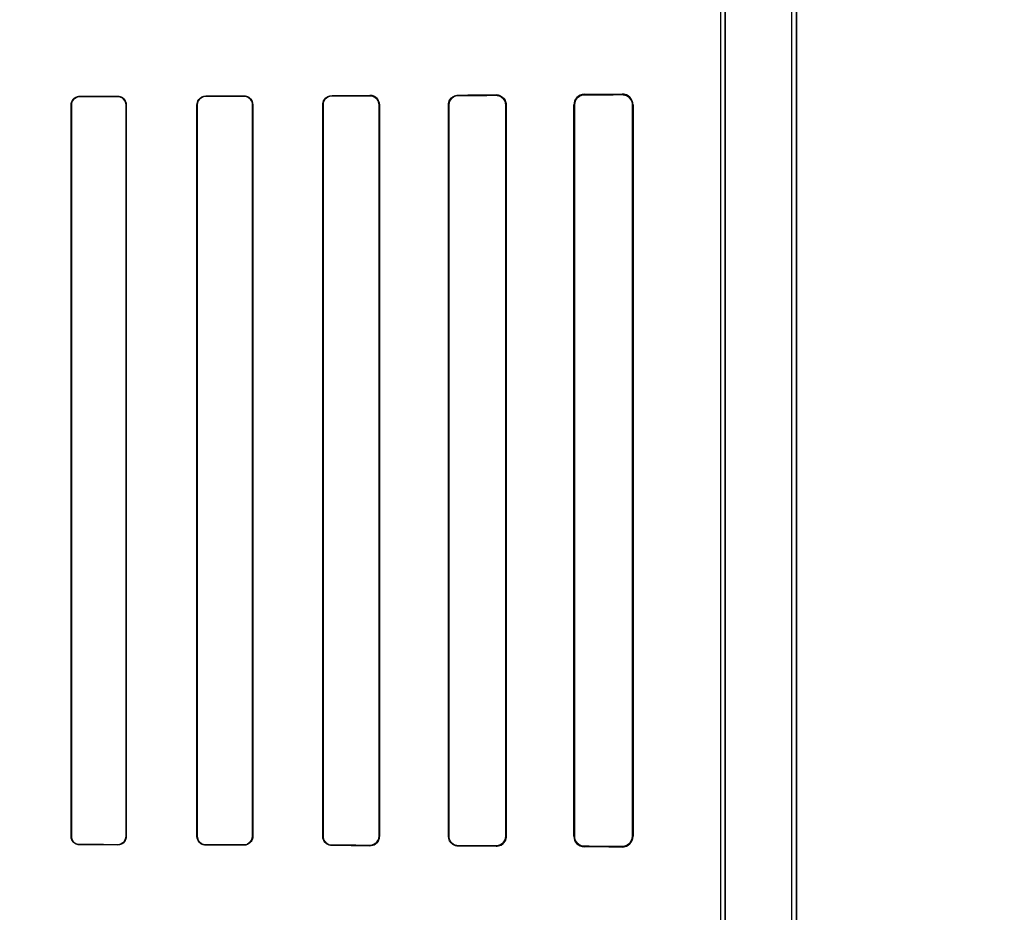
# Model space of a CAD drawing. Header units: millimetres. Extents: x 0 to 297, y 0 to 210.
# Tile 153 of 256: x 56.57 to 56.843, y 157.774 to 158.022. Entities that reach past the tile are written whole.
import ezdxf

# ---------------------------------------------------------------- set-up
doc = ezdxf.new("R2010")
doc.units = ezdxf.units.MM
doc.header["$LTSCALE"] = 16.335
doc.layers.get('0').update_dxf_attribs({"linetype": 'CONTINUOUS'})
for name, color, linetype in [('AXES_REF', 7, 'CONTINUOUS'), ('INTFCLR_1', 7, 'CONTINUOUS'), ('INTFCLR_72935', 7, 'CONTINUOUS')]:
    doc.layers.add(name, color=color, linetype=linetype)

msp = doc.modelspace()

# ---------------------------------------------------------------- linework, layer by layer
at = {"color": 7, "linetype": 'Continuous'}
for radius in [6.787079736, 6.7865, 6.743039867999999]:
    msp.add_circle((57.4637306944, 154.7114647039), radius, dxfattribs=at)
for radius, start, end in [(6.72, 278.2771290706, 261.7228709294), (6.874, 193.234383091, 36.7246116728)]:
    msp.add_arc((57.4637306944, 154.7114647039), radius, start, end, dxfattribs=at)
at = {"layer": 'AXES_REF', "color": 9, "linetype": 'Continuous'}
for radius in [6.191158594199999, 4.150003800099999]:
    msp.add_circle((57.4637306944, 154.7114647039), radius, dxfattribs=at)
at = {"layer": 'INTFCLR_1', "color": 6, "linetype": 'Continuous'}
for p, q in [((56.7843871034, 157.1614547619), (56.7843871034, 159.0304665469)), ((56.78562139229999, 157.1614547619), (56.78562139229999, 159.0304547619)), ((56.76462139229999, 157.5341412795), (56.76462139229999, 158.3777682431)), ((56.7658556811, 158.3777682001), (56.7658556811, 157.5341412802)), ((56.5843839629, 157.7949547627), (56.5843839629, 157.9979547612)), ((56.5844680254, 157.7949547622), (56.5844680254, 157.9979547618)), ((56.5996324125, 157.9979547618), (56.5996324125, 157.7949547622)), ((56.5997192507, 157.9979547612), (56.5997192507, 157.7949547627)), ((56.6193026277, 157.7949547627), (56.6193026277, 157.9979547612)), ((56.619392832, 157.7949547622), (56.619392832, 157.9979547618)), ((56.63471617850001, 157.9979547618), (56.63471617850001, 157.7949547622)), ((56.6348105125, 157.9979547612), (56.6348105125, 157.7949547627)), ((56.65419815, 157.7949547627), (56.65419815, 157.9979547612)), ((56.6542976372, 157.7949547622), (56.6542976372, 157.9979547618)), ((56.6698226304, 157.9979547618), (56.6698226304, 157.7949547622)), ((56.6699287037, 157.9979547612), (56.6699287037, 157.7949547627)), ((56.6890613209, 157.7949547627), (56.6890613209, 157.9979547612)), ((56.6891761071, 157.7949547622), (56.6891761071, 157.9979547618)), ((56.7049605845, 157.9979547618), (56.7049605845, 157.7949547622)), ((56.7050875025, 157.9979547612), (56.7050875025, 157.7949547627)), ((56.7238700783, 157.7949547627), (56.7238700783, 157.9979547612)), ((56.72401532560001, 157.7949547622), (56.72401532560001, 157.9979547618)), ((56.7401504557, 157.9979547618), (56.7401504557, 157.7949547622)), ((56.74032788, 157.9979547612), (56.74032788, 157.7949547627))]:
    msp.add_line(p, q, dxfattribs=at)
at = {"layer": 'INTFCLR_1', "color": 9, "linetype": 'Continuous'}
for p, q in [((56.5867849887, 158.0003607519), (56.5867849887, 158.0002761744)), ((56.5972849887, 158.0002972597), (56.5972849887, 158.0003835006)), ((56.6217849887, 158.0004437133), (56.6217849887, 158.0003527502)), ((56.6322849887, 158.0003794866), (56.6322849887, 158.0004729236)), ((56.6567849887, 158.0005504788), (56.6567849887, 158.0004498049)), ((56.6672849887, 158.0004837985), (56.6672849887, 158.0005884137)), ((56.6917849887, 158.0006909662), (56.6917849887, 158.0005740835)), ((56.7022849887, 158.0006184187), (56.7022849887, 158.0007425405)), ((56.7267849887, 158.0008897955), (56.7267849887, 158.0007396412)), ((56.7372849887, 158.0008018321), (56.7372849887, 158.0009709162)), ((56.5844680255, 157.9979547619), (56.5843839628, 157.9979547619)), ((56.5997192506, 157.9979547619), (56.5996324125, 157.9979547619)), ((56.61939283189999, 157.9979547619), (56.6193026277, 157.9979547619)), ((56.6348105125, 157.9979547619), (56.63471617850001, 157.9979547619)), ((56.6542976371, 157.9979547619), (56.65419815, 157.9979547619)), ((56.6699287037, 157.9979547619), (56.6698226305, 157.9979547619)), ((56.68917610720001, 157.9979547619), (56.6890613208, 157.9979547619)), ((56.7050875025, 157.9979547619), (56.7049605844, 157.9979547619)), ((56.72401532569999, 157.9979547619), (56.7238700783, 157.9979547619)), ((56.74032788, 157.9979547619), (56.7401504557, 157.9979547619)), ((56.5843839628, 157.7949547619), (56.5844680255, 157.7949547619)), ((56.5996324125, 157.7949547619), (56.5997192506, 157.7949547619)), ((56.6193026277, 157.7949547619), (56.61939283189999, 157.7949547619)), ((56.63471617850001, 157.7949547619), (56.6348105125, 157.7949547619)), ((56.65419815, 157.7949547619), (56.6542976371, 157.7949547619)), ((56.6698226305, 157.7949547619), (56.6699287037, 157.7949547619)), ((56.6890613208, 157.7949547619), (56.68917610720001, 157.7949547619)), ((56.7049605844, 157.7949547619), (56.7050875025, 157.7949547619)), ((56.7238700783, 157.7949547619), (56.72401532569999, 157.7949547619)), ((56.7401504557, 157.7949547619), (56.74032788, 157.7949547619)), ((56.5867849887, 157.7926333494), (56.5867849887, 157.7925487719)), ((56.5972849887, 157.7925260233), (56.5972849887, 157.7926122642)), ((56.6217849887, 157.7925567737), (56.6217849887, 157.7924658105)), ((56.6322849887, 157.7924366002), (56.6322849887, 157.7925300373)), ((56.6567849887, 157.7924597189), (56.6567849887, 157.7923590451)), ((56.6672849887, 157.7923211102), (56.6672849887, 157.7924257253)), ((56.6917849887, 157.7923354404), (56.6917849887, 157.7922185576)), ((56.7022849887, 157.7921669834), (56.7022849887, 157.7922911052)), ((56.7267849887, 157.7921698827), (56.7267849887, 157.7920197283)), ((56.7372849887, 157.7919386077), (56.7372849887, 157.7921076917))]:
    msp.add_line(p, q, dxfattribs=at)
at = {"layer": 'INTFCLR_1', "color": 7, "linetype": 'Continuous'}
for points in [[(56.6681568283, 158.0004434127), (56.6680671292, 158.0004726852), (56.6679754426, 158.0004989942), (56.6678818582, 158.0005221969), (56.6677865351, 158.0005421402), (56.6676895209, 158.0005587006), (56.6675907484, 158.0005717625), (56.6674902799, 158.0005811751), (56.6673883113, 158.0005867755), (56.6672849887, 158.0005884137)], [(56.7022849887, 158.0006184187), (56.7023803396, 158.0006171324), (56.7024765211, 158.0006123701), (56.7025734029, 158.0006040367), (56.70267161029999, 158.0005919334), (56.70277022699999, 158.000576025), (56.7028668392, 158.0005567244), (56.7029605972, 158.0005343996), (56.7030521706, 158.0005090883), (56.7031414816, 158.0004809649)], [(56.7372849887, 158.0008018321), (56.7373923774, 158.0008004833), (56.7374967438, 158.0007952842), (56.73759796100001, 158.0007865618), (56.73769562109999, 158.0007746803), (56.7377899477, 158.0007599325), (56.7378817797, 158.0007424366), (56.73797135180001, 158.000722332), (56.7380583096, 158.000699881), (56.7381426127, 158.000675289)], [(56.7031378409, 157.7924273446), (56.70305031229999, 157.7923998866), (56.7029607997, 157.7923751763), (56.70286938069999, 157.7923533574), (56.70277619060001, 157.7923345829), (56.70268127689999, 157.7923189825), (56.702584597, 157.7923066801), (56.7024862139, 157.7922978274), (56.7023862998, 157.7922925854), (56.7022849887, 157.7922911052)], [(56.738141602, 157.7922339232), (56.7380573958, 157.7922093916), (56.73797056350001, 157.7921870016), (56.7378811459, 157.7921669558), (56.7377895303, 157.7921495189), (56.73769544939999, 157.7921348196), (56.7375979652, 157.7921229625), (56.7374968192, 157.7921142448), (56.73739245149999, 157.7921090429), (56.7372849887, 157.7921076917)]]:
    msp.add_lwpolyline(points, dxfattribs=at)
at = {"layer": 'INTFCLR_1', "color": 6, "linetype": 'Continuous'}
for centre, radius, start, end in [((56.7268054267, 157.9979544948), 0.0029353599, 90.398934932, 179.9947995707), ((56.7373111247, 157.9979542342), 0.0030167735, 0.0100099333, 90.49638882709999), ((56.72680542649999, 157.7949550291), 0.0029353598, 180.0052003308, 269.6010695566), ((56.7373111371, 157.7949552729), 0.003016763, 269.5033740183, 359.990309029)]:
    msp.add_arc(centre, radius, start, end, dxfattribs=at)
for centre, major_axis, ratio, start_param, end_param in [((56.3995349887, 158.0014547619), (0.3650864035, 0), 0.0034906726, -1.0322457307, -0.9983944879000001), ((56.3995349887, 158.0014547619), (0.3860864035, 0), 0.0034906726, -1.0644388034, -1.0330623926), ((56.3995349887, 158.0014547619), (0.3650864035, 0), 0.0034906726, -0.9162996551, -0.8795209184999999), ((56.3995349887, 158.0014547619), (0.3860864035, 0), 0.0034906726, -0.9573995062, -0.9237350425), ((56.3995349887, 158.0014547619), (0.3650864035, 0), 0.0034906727, -0.7888979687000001, -0.7475038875), ((56.3995349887, 158.0014547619), (0.3860864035, 0), 0.0034906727, -0.8415583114, -0.8044638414), ((56.3995349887, 158.0014547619), (0.3650864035, 0), 0.0034906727, -0.642674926, -0.5930216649), ((56.3995349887, 158.0014547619), (0.3860864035, 0), 0.0034906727, -0.7121557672, -0.6694696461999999), ((56.3995349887, 158.0014547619), (0.3650864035, 0), 0.0034906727, -0.4592997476, -0.3894356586), ((56.3995349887, 158.0014547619), (0.3860864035, 0), 0.0034906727, -0.5593349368, -0.5057648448), ((56.3995349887, 157.7914547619), (0.3860864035, 0), 0.0034906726, 1.0330623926, 1.0644388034), ((56.3995349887, 157.7914547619), (0.3650864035, 0), 0.0034906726, 0.9983944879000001, 1.0322457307), ((56.3995349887, 157.7914547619), (0.3860864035, 0), 0.0034906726, 0.9237350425, 0.9573995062), ((56.3995349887, 157.7914547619), (0.3650864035, 0), 0.0034906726, 0.8795209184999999, 0.9162996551), ((56.3995349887, 157.791454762), (0.3860864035, 0), 0.0034906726, 0.8044638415, 0.8415583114), ((56.3995349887, 157.791454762), (0.3650864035, 0), 0.0034906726, 0.7475038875, 0.7888979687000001), ((56.3995349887, 157.7914547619), (0.3860864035, 0), 0.0034906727, 0.6694696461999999, 0.7121557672), ((56.3995349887, 157.7914547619), (0.3650864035, 0), 0.0034906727, 0.5930216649, 0.642674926), ((56.3995349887, 157.7914547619), (0.3860864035, 0), 0.0034906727, 0.5057648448, 0.5593349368), ((56.3995349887, 157.7914547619), (0.3650864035, 0), 0.0034906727, 0.3894356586, 0.4592997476)]:
    msp.add_ellipse(centre, major_axis=major_axis, ratio=ratio, start_param=start_param, end_param=end_param, dxfattribs=at)
for points, knots in [([(56.5843839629, 157.9979547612), (56.5843839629, 157.9984737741), (56.5847913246, 157.9997325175), (56.5860803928, 158.0003592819), (56.58678498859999, 158.0003607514)], [0, 0, 0, 0, 0.4241651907, 1, 1, 1, 1]), ([(56.5844680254, 157.9979547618), (56.5844680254, 157.9984588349), (56.5848645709, 157.999674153), (56.5861081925, 158.0002748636), (56.58678498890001, 158.0002761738)], [0, 0, 0, 0, 0.4268656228, 1, 1, 1, 1]), ([(56.5972849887, 158.0003835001), (56.59773617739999, 158.000384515), (56.59899505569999, 158.0000505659), (56.5997192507, 157.9987368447), (56.5997192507, 157.9979547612)], [0, 0, 0, 0, 0.3658474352, 1, 1, 1, 1]), ([(56.59728498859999, 158.0002972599), (56.5978523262, 158.0002984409), (56.5990945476, 157.9998358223), (56.5996324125, 157.998583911), (56.5996324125, 157.9979547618)], [0, 0, 0, 0, 0.4741700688, 1, 1, 1, 1]), ([(56.6193026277, 157.9979547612), (56.6193026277, 157.9984768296), (56.6197084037, 157.9997753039), (56.6210425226, 158.0004417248), (56.6217849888, 158.0004437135)], [0, 0, 0, 0, 0.4128533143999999, 1, 1, 1, 1]), ([(56.619392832, 157.9979547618), (56.619392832, 157.9984629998), (56.619789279, 157.9997153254), (56.6210744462, 158.0003510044), (56.6217849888, 158.0003527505)], [0, 0, 0, 0, 0.4170045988, 1, 1, 1, 1]), ([(56.6322849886, 158.0004729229), (56.6327708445, 158.0004743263), (56.63408103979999, 158.0001109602), (56.6348105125, 157.9987496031), (56.6348105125, 157.9979547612)], [0, 0, 0, 0, 0.3793691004, 1, 1, 1, 1]), ([(56.6322849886, 158.0003794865), (56.63274571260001, 158.0003807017), (56.6340053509, 158.0000376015), (56.63471617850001, 157.9987264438), (56.63471617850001, 157.9979547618)], [0, 0, 0, 0, 0.3738418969, 1, 1, 1, 1]), ([(56.65419815, 157.9979547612), (56.65419815, 157.9984727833), (56.65459244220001, 157.9998214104), (56.6559863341, 158.0005477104), (56.6567849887, 158.0005504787)], [0, 0, 0, 0, 0.3934300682, 1, 1, 1, 1]), ([(56.6542976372, 157.9979547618), (56.6542976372, 157.9984643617), (56.65469009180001, 157.9997626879), (56.6560281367, 158.0004474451), (56.6567849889, 158.0004498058)], [0, 0, 0, 0, 0.4023827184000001, 1, 1, 1, 1]), ([(56.6672849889, 158.0004837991), (56.6677922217, 158.0004855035), (56.6691127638, 158.000101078), (56.6698226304, 157.9987355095), (56.6698226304, 157.9979547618)], [0, 0, 0, 0, 0.3938216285, 1, 1, 1, 1]), ([(56.6890613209, 157.9979547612), (56.6890613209, 157.9984511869), (56.6894276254, 157.9998604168), (56.6908984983, 158.0006868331), (56.6917849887, 158.0006909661)], [0, 0, 0, 0, 0.3589677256, 1, 1, 1, 1]), ([(56.6891761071, 157.9979547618), (56.6891761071, 157.9984495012), (56.6895460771, 157.9998034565), (56.6909537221, 158.0005707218), (56.6917849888, 158.0005740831)], [0, 0, 0, 0, 0.3731029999, 1, 1, 1, 1]), ([(56.7022849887, 158.000742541), (56.7028247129, 158.0007453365), (56.7042786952, 158.0003445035), (56.7050875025, 157.9988349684), (56.7050875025, 157.9979547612)], [0, 0, 0, 0, 0.3801090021, 1, 1, 1, 1]), ([(56.72401532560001, 157.9979547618), (56.72401532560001, 157.9984305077), (56.7243596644, 157.9998572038), (56.725856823, 158.0007344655), (56.7267849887, 158.0007396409)], [0, 0, 0, 0, 0.3388681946, 1, 1, 1, 1]), ([(56.58678498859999, 157.7925487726), (56.586204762, 157.7925499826), (56.5849345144, 157.7930266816), (56.5843839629, 157.7943091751), (56.5843839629, 157.7949547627)], [0, 0, 0, 0, 0.4733403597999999, 1, 1, 1, 1]), ([(56.58678498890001, 157.7926333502), (56.5863113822, 157.792634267), (56.58510304, 157.7930007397), (56.5844680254, 157.7942491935), (56.5844680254, 157.7949547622)], [0, 0, 0, 0, 0.4016427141, 1, 1, 1, 1]), ([(56.5997192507, 157.7949547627), (56.5997192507, 157.794435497), (56.59931216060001, 157.7931625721), (56.5980037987, 157.792524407), (56.5972849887, 157.7925260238)], [0, 0, 0, 0, 0.4194129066, 1, 1, 1, 1]), ([(56.5996324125, 157.7949547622), (56.5996324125, 157.7944498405), (56.5992354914, 157.7932213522), (56.5979742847, 157.7926108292), (56.59728498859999, 157.7926122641)], [0, 0, 0, 0, 0.4228048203, 1, 1, 1, 1]), ([(56.6217849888, 157.7924658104), (56.6213136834, 157.7924670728), (56.6200269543, 157.7928237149), (56.6193026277, 157.7941650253), (56.6193026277, 157.7949547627)], [0, 0, 0, 0, 0.3737434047, 1, 1, 1, 1]), ([(56.6217849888, 157.7925567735), (56.6213365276, 157.7925578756), (56.6200978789, 157.7928957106), (56.619392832, 157.7941885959), (56.619392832, 157.7949547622)], [0, 0, 0, 0, 0.369217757, 1, 1, 1, 1]), ([(56.6348105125, 157.7949547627), (56.6348105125, 157.7944347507), (56.63440752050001, 157.7931184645), (56.6330480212, 157.792434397), (56.6322849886, 157.792436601)], [0, 0, 0, 0, 0.4052943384, 1, 1, 1, 1]), ([(56.63471617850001, 157.7949547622), (56.63471617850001, 157.7944461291), (56.6343199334, 157.7931771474), (56.6330120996, 157.7925281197), (56.6322849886, 157.7925300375)], [0, 0, 0, 0, 0.4115998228, 1, 1, 1, 1]), ([(56.6567849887, 157.7923590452), (56.6562654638, 157.792360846), (56.6549184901, 157.7927623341), (56.65419815, 157.7941576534), (56.65419815, 157.7949547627)], [0, 0, 0, 0, 0.3945870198, 1, 1, 1, 1]), ([(56.6567849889, 157.7924597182), (56.656266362, 157.7924613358), (56.6549667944, 157.7928662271), (56.6542976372, 157.7942062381), (56.6542976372, 157.7949547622)], [0, 0, 0, 0, 0.4092869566, 1, 1, 1, 1]), ([(56.6699287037, 157.7949547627), (56.6699287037, 157.7944508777), (56.6695490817, 157.793081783), (56.6681209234, 157.7923179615), (56.6672849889, 157.7923211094)], [0, 0, 0, 0, 0.3760825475, 1, 1, 1, 1]), ([(56.6698226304, 157.7949547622), (56.6698226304, 157.7944490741), (56.6694363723, 157.7931295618), (56.6680673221, 157.7924230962), (56.6672849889, 157.7924257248)], [0, 0, 0, 0, 0.3926071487, 1, 1, 1, 1]), ([(56.6917849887, 157.7922185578), (56.6912804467, 157.7922209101), (56.6898711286, 157.792601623), (56.6890613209, 157.7940756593), (56.6890613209, 157.7949547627)], [0, 0, 0, 0, 0.3646494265, 1, 1, 1, 1]), ([(56.6917849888, 157.7923354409), (56.6913204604, 157.7923373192), (56.6899748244, 157.7926830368), (56.6891761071, 157.7940960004), (56.6891761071, 157.7949547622)], [0, 0, 0, 0, 0.3510423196, 1, 1, 1, 1]), ([(56.7050875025, 157.7949547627), (56.7050875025, 157.7944730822), (56.7047362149, 157.7930346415), (56.7032178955, 157.7921621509), (56.7022849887, 157.7921669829)], [0, 0, 0, 0, 0.340506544, 1, 1, 1, 1]), ([(56.7267849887, 157.792169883), (56.72624344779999, 157.7921729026), (56.7248040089, 157.7925894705), (56.72401532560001, 157.7940864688), (56.72401532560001, 157.7949547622)], [0, 0, 0, 0, 0.3841204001, 1, 1, 1, 1])]:
    msp.add_open_spline(points, degree=3, knots=knots, dxfattribs=at)
at = {"layer": 'INTFCLR_1', "color": 7, "linetype": 'Continuous'}
for points, knots in [([(56.6672849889, 158.0005884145), (56.66782402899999, 158.0005848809), (56.6692003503, 158.0001837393), (56.669934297, 157.9987580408), (56.6699287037, 157.9979547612)], [0, 0, 0, 0, 0.4015729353, 1, 1, 1, 1]), ([(56.6699287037, 157.9979547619), (56.66992870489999, 157.9984270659), (56.669634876, 157.9995144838), (56.6687200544, 158.0002483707), (56.6681568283, 158.0004434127)], [0, 0, 0, 0, 0.4420893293, 1, 1, 1, 1]), ([(56.7022849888, 158.0006184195), (56.70278614, 158.0006114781), (56.7041695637, 158.0002583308), (56.70496479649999, 157.9988083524), (56.7049605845, 157.9979547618)], [0, 0, 0, 0, 0.3699433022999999, 1, 1, 1, 1]), ([(56.7372849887, 158.0008018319), (56.7378593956, 158.000797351), (56.7393499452, 158.0003799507), (56.7401538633, 157.9988331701), (56.7401504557, 157.9979547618)], [0, 0, 0, 0, 0.3953805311, 1, 1, 1, 1]), ([(56.7049605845, 157.7949547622), (56.7049607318, 157.7944915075), (56.70462219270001, 157.7931120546), (56.7031729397, 157.7923060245), (56.7022849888, 157.7922911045)], [0, 0, 0, 0, 0.3428136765, 1, 1, 1, 1]), ([(56.7401504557, 157.7949547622), (56.7401502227, 157.7944681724), (56.7397966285, 157.7929963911), (56.73824343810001, 157.7921139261), (56.7372849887, 157.7921076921)], [0, 0, 0, 0, 0.3367264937, 1, 1, 1, 1])]:
    msp.add_open_spline(points, degree=3, knots=knots, dxfattribs=at)
at = {"layer": 'INTFCLR_72935', "color": 6, "linetype": 'Continuous'}
for p, q in [((56.7843871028, 157.1614547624), (56.7843871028, 159.0304783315)), ((56.78562139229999, 159.0304547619), (56.78562139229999, 157.1614547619)), ((56.76462139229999, 157.5320914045), (56.76462139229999, 158.3798181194)), ((56.7658556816, 157.5308382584), (56.7658556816, 158.3810712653)), ((56.5843839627, 157.9979547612), (56.5843839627, 157.7949547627)), ((56.5844680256, 157.9979547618), (56.5844680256, 157.7949547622)), ((56.5996324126, 157.7949547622), (56.5996324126, 157.9979547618)), ((56.5997192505, 157.7949547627), (56.5997192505, 157.9979547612)), ((56.6193026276, 157.9979547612), (56.6193026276, 157.7949547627)), ((56.61939283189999, 157.9979547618), (56.61939283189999, 157.7949547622)), ((56.6347161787, 157.7949547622), (56.6347161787, 157.9979547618)), ((56.6348105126, 157.7949547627), (56.6348105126, 157.9979547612)), ((56.6541981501, 157.9979547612), (56.6541981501, 157.7949547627)), ((56.654297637, 157.9979547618), (56.654297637, 157.7949547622)), ((56.6698226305, 157.7949547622), (56.6698226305, 157.9979547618)), ((56.6699287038, 157.7949547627), (56.6699287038, 157.9979547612)), ((56.6890613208, 157.9979547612), (56.6890613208, 157.7949547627)), ((56.68917610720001, 157.9979547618), (56.68917610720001, 157.7949547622)), ((56.7049605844, 157.7949547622), (56.7049605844, 157.9979547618)), ((56.7050875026, 157.7949547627), (56.7050875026, 157.9979547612)), ((56.7238700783, 157.9979547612), (56.7238700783, 157.7949547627)), ((56.72401532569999, 157.9979547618), (56.72401532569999, 157.7949547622)), ((56.7401504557, 157.7949547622), (56.7401504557, 157.9979547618)), ((56.74032788, 157.7949547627), (56.74032788, 157.9979547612))]:
    msp.add_line(p, q, dxfattribs=at)
at = {"layer": 'INTFCLR_72935', "color": 9, "linetype": 'Continuous'}
for p, q in [((56.5867849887, 158.0002761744), (56.5867849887, 158.0003607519)), ((56.5972849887, 158.0003835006), (56.5972849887, 158.0002972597)), ((56.6217849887, 158.0003527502), (56.6217849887, 158.0004437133)), ((56.6322849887, 158.0004729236), (56.6322849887, 158.0003794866)), ((56.6567849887, 158.0004498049), (56.6567849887, 158.0005504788)), ((56.6672849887, 158.0005884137), (56.6672849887, 158.0004837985)), ((56.6917849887, 158.0005740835), (56.6917849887, 158.0006909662)), ((56.7022849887, 158.0007425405), (56.7022849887, 158.0006184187)), ((56.7267849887, 158.0007396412), (56.7267849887, 158.0008897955)), ((56.7372849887, 158.0009709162), (56.7372849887, 158.0008018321)), ((56.5843839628, 157.9979547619), (56.5844680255, 157.9979547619)), ((56.5996324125, 157.9979547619), (56.5997192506, 157.9979547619)), ((56.6193026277, 157.9979547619), (56.61939283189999, 157.9979547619)), ((56.63471617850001, 157.9979547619), (56.6348105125, 157.9979547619)), ((56.65419815, 157.9979547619), (56.6542976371, 157.9979547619)), ((56.6698226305, 157.9979547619), (56.6699287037, 157.9979547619)), ((56.6890613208, 157.9979547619), (56.68917610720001, 157.9979547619)), ((56.7049605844, 157.9979547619), (56.7050875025, 157.9979547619)), ((56.7238700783, 157.9979547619), (56.72401532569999, 157.9979547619)), ((56.7401504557, 157.9979547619), (56.74032788, 157.9979547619)), ((56.5844680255, 157.7949547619), (56.5843839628, 157.7949547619)), ((56.5997192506, 157.7949547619), (56.5996324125, 157.7949547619)), ((56.61939283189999, 157.7949547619), (56.6193026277, 157.7949547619)), ((56.6348105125, 157.7949547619), (56.63471617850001, 157.7949547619)), ((56.6542976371, 157.7949547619), (56.65419815, 157.7949547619)), ((56.6699287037, 157.7949547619), (56.6698226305, 157.7949547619)), ((56.68917610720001, 157.7949547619), (56.6890613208, 157.7949547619)), ((56.7050875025, 157.7949547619), (56.7049605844, 157.7949547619)), ((56.72401532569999, 157.7949547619), (56.7238700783, 157.7949547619)), ((56.74032788, 157.7949547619), (56.7401504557, 157.7949547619)), ((56.5867849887, 157.7925487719), (56.5867849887, 157.7926333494)), ((56.5972849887, 157.7926122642), (56.5972849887, 157.7925260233)), ((56.6217849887, 157.7924658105), (56.6217849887, 157.7925567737)), ((56.6322849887, 157.7925300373), (56.6322849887, 157.7924366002)), ((56.6567849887, 157.7923590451), (56.6567849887, 157.7924597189)), ((56.6672849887, 157.7924257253), (56.6672849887, 157.7923211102)), ((56.6917849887, 157.7922185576), (56.6917849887, 157.7923354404)), ((56.7022849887, 157.7922911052), (56.7022849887, 157.7921669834)), ((56.7267849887, 157.7920197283), (56.7267849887, 157.7921698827)), ((56.7372849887, 157.7921076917), (56.7372849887, 157.7919386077))]:
    msp.add_line(p, q, dxfattribs=at)
at = {"layer": 'INTFCLR_72935', "color": 7, "linetype": 'Continuous'}
for points in [[(56.7022849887, 158.0007425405), (56.7023931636, 158.0007410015), (56.7024983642, 158.0007354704), (56.70260045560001, 158.0007262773), (56.7026989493, 158.0007138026), (56.7027941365, 158.0006983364), (56.7028870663, 158.0006799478), (56.7029780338, 158.0006587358), (56.7030666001, 158.0006349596), (56.7031527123, 158.0006088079)], [(56.7031378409, 158.0004821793), (56.70305031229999, 158.0005096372), (56.7029607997, 158.0005343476), (56.70286938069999, 158.0005561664), (56.70277619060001, 158.000574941), (56.70268127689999, 158.0005905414), (56.702584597, 158.0006028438), (56.7024862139, 158.0006116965), (56.7023862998, 158.0006169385), (56.7022849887, 158.0006184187)], [(56.738141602, 158.0006756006), (56.7380573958, 158.0007001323), (56.73797056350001, 158.0007225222), (56.7378811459, 158.0007425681), (56.7377895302, 158.000760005), (56.73769544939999, 158.0007747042), (56.7375979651, 158.0007865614), (56.7374968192, 158.0007952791), (56.73739245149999, 158.000800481), (56.7372849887, 158.0008018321)], [(56.6681568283, 157.7924661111), (56.6680671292, 157.7924368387), (56.6679754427, 157.7924105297), (56.6678818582, 157.7923873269), (56.6677865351, 157.7923673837), (56.6676895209, 157.7923508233), (56.6675907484, 157.7923377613), (56.6674902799, 157.7923283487), (56.6673883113, 157.7923227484), (56.6672849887, 157.7923211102)], [(56.7022849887, 157.7922911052), (56.7023803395, 157.7922923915), (56.7024765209, 157.7922971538), (56.7025734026, 157.7923054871), (56.70267161, 157.7923175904), (56.7027702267, 157.7923334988), (56.702866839, 157.7923527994), (56.7029605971, 157.7923751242), (56.7030521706, 157.7924004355), (56.7031414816, 157.7924285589)], [(56.7031542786, 157.79230122), (56.7030680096, 157.7922749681), (56.70297930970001, 157.7922511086), (56.7028882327, 157.7922298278), (56.702795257, 157.7922113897), (56.70270005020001, 157.7921958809), (56.7026014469, 157.7921833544), (56.70249911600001, 157.7921741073), (56.7023935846, 157.7921685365), (56.7022849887, 157.7921669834)], [(56.7372849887, 157.7921076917), (56.7373923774, 157.7921090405), (56.7374967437, 157.7921142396), (56.7375979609, 157.7921229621), (56.737695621, 157.7921348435), (56.7377899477, 157.7921495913), (56.7378817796, 157.7921670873), (56.7379713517, 157.7921871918), (56.7380583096, 157.7922096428), (56.7381426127, 157.7922342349)]]:
    msp.add_lwpolyline(points, dxfattribs=at)
at = {"layer": 'INTFCLR_72935', "color": 6, "linetype": 'Continuous'}
for centre, radius, start, end in [((56.7268054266, 157.9979544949), 0.0029353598, 90.3989323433, 179.9948019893), ((56.737311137, 157.997954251), 0.003016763, 0.0096903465, 90.4966240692), ((56.72680542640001, 157.794955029), 0.0029353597, 180.0051978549, 269.6010721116), ((56.7373111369, 157.7949552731), 0.003016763, 269.5033775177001, 359.990306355)]:
    msp.add_arc(centre, radius, start, end, dxfattribs=at)
for centre, major_axis, ratio, start_param, end_param in [((56.3995349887, 158.0014547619), (0.3650864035, 0), 0.0034906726, -1.0322457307, -0.9983944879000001), ((56.3995349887, 158.0014547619), (0.3860864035, 0), 0.0034906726, -1.0644388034, -1.0330623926), ((56.3995349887, 158.0014547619), (0.3650864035, 0), 0.0034906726, -0.9162996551, -0.8795209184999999), ((56.3995349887, 158.0014547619), (0.3860864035, 0), 0.0034906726, -0.9573995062, -0.9237350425), ((56.3995349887, 158.0014547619), (0.3650864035, 0), 0.0034906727, -0.7888979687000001, -0.7475038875), ((56.3995349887, 158.0014547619), (0.3860864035, 0), 0.0034906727, -0.8415583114, -0.8044638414), ((56.3995349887, 158.0014547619), (0.3650864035, 0), 0.0034906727, -0.642674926, -0.5930216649), ((56.3995349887, 158.0014547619), (0.3860864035, 0), 0.0034906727, -0.7121557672, -0.6694696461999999), ((56.3995349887, 158.0014547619), (0.3650864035, 0), 0.0034906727, -0.4592997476, -0.3894356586), ((56.3995349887, 158.0014547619), (0.3860864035, 0), 0.0034906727, -0.5593349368, -0.5057648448), ((56.3995349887, 157.7914547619), (0.3860864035, 0), 0.0034906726, 1.0330623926, 1.0644388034), ((56.3995349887, 157.7914547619), (0.3650864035, 0), 0.0034906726, 0.9983944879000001, 1.0322457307), ((56.3995349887, 157.7914547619), (0.3860864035, 0), 0.0034906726, 0.9237350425, 0.9573995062), ((56.3995349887, 157.7914547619), (0.3650864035, 0), 0.0034906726, 0.8795209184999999, 0.9162996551), ((56.3995349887, 157.791454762), (0.3860864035, 0), 0.0034906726, 0.8044638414, 0.8415583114), ((56.3995349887, 157.791454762), (0.3650864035, 0), 0.0034906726, 0.7475038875, 0.7888979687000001), ((56.3995349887, 157.7914547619), (0.3860864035, 0), 0.0034906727, 0.6694696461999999, 0.7121557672), ((56.3995349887, 157.7914547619), (0.3650864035, 0), 0.0034906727, 0.5930216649, 0.642674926), ((56.3995349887, 157.7914547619), (0.3860864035, 0), 0.0034906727, 0.5057648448, 0.5593349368), ((56.3995349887, 157.7914547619), (0.3650864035, 0), 0.0034906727, 0.3894356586, 0.4592997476)]:
    msp.add_ellipse(centre, major_axis=major_axis, ratio=ratio, start_param=start_param, end_param=end_param, dxfattribs=at)
for points, knots in [([(56.5843839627, 157.9979547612), (56.5843839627, 157.9984760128), (56.5847931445, 157.9997355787), (56.5860824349, 158.0003592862), (56.5867849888, 158.0003607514)], [0, 0, 0, 0, 0.4259263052, 1, 1, 1, 1]), ([(56.5867849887, 158.0002761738), (56.5863023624, 158.0002752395), (56.5850919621, 157.9998995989), (56.5844680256, 157.9986519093), (56.5844680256, 157.9979547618)], [0, 0, 0, 0, 0.4090841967, 1, 1, 1, 1]), ([(56.5972849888, 158.0003835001), (56.5977494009, 158.0003845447), (56.5990114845, 158.0000377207), (56.5997192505, 157.998724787), (56.5997192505, 157.9979547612)], [0, 0, 0, 0, 0.3762139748, 1, 1, 1, 1]), ([(56.5996324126, 157.9979547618), (56.5996324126, 157.9984643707), (56.599231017, 157.9996941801), (56.5979699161, 158.0002986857), (56.5972849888, 158.0002972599)], [0, 0, 0, 0, 0.4266160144, 1, 1, 1, 1]), ([(56.6193026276, 157.9979547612), (56.6193026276, 157.9984752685), (56.6197060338, 157.9997738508), (56.6210409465, 158.0004417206), (56.6217849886, 158.0004437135)], [0, 0, 0, 0, 0.4116139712, 1, 1, 1, 1]), ([(56.6217849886, 158.0003527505), (56.6213246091, 158.0003516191), (56.6200831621, 158.0000021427), (56.61939283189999, 157.9987100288), (56.61939283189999, 157.9979547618)], [0, 0, 0, 0, 0.3787123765, 1, 1, 1, 1]), ([(56.6322849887, 158.0004729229), (56.6327816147, 158.0004743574), (56.6340943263, 158.0001001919), (56.6348105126, 157.9987396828), (56.6348105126, 157.9979547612)], [0, 0, 0, 0, 0.3875214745, 1, 1, 1, 1]), ([(56.6347161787, 157.9979547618), (56.6347161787, 157.998463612), (56.6343203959, 157.9997330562), (56.6330119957, 158.000381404), (56.6322849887, 158.0003794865)], [0, 0, 0, 0, 0.4117378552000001, 1, 1, 1, 1]), ([(56.6541981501, 157.9979547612), (56.6541981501, 157.9984703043), (56.6545905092, 157.9998180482), (56.6559841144, 158.0005477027), (56.6567849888, 158.0005504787)], [0, 0, 0, 0, 0.3916243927, 1, 1, 1, 1]), ([(56.6567849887, 158.0004498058), (56.65628754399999, 158.0004482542), (56.6549925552, 158.0000651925), (56.654297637, 157.99872307), (56.654297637, 157.9979547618)], [0, 0, 0, 0, 0.3930041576, 1, 1, 1, 1]), ([(56.6699287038, 157.9979547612), (56.6699287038, 157.9984586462), (56.6695490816, 157.9998277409), (56.6681209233, 158.0005915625), (56.6672849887, 158.0005884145)], [0, 0, 0, 0, 0.3760825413, 1, 1, 1, 1]), ([(56.6698226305, 157.9979547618), (56.6698226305, 157.9984602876), (56.66943592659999, 157.9997794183), (56.6680673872, 158.000486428), (56.6672849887, 158.0004837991)], [0, 0, 0, 0, 0.3925106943, 1, 1, 1, 1]), ([(56.6890613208, 157.9979547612), (56.6890613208, 157.9984217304), (56.6893993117, 157.9998240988), (56.690871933, 158.0006867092), (56.6917849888, 158.0006909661)], [0, 0, 0, 0, 0.3383749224, 1, 1, 1, 1]), ([(56.6917849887, 158.0005740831), (56.6913205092, 158.0005722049), (56.6899748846, 158.0002265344), (56.68917610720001, 157.9988135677), (56.68917610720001, 157.9979547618)], [0, 0, 0, 0, 0.3510066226, 1, 1, 1, 1]), ([(56.7267849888, 158.0007396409), (56.7262434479, 158.0007366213), (56.724804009, 158.0003200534), (56.72401532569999, 157.9988230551), (56.72401532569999, 157.9979547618)], [0, 0, 0, 0, 0.384120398, 1, 1, 1, 1]), ([(56.5867849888, 157.7925487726), (56.5863331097, 157.792549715), (56.5850893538, 157.7928898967), (56.5843839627, 157.7941875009), (56.5843839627, 157.7949547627)], [0, 0, 0, 0, 0.3706542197, 1, 1, 1, 1]), ([(56.5844680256, 157.7949547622), (56.5844680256, 157.7944476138), (56.5848673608, 157.7932313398), (56.5861110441, 157.7926346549), (56.5867849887, 157.7926333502)], [0, 0, 0, 0, 0.4293886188, 1, 1, 1, 1]), ([(56.5997192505, 157.7949547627), (56.5997192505, 157.7944316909), (56.5993087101, 157.7931575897), (56.5980002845, 157.7925244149), (56.5972849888, 157.7925260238)], [0, 0, 0, 0, 0.4223875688, 1, 1, 1, 1]), ([(56.5972849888, 157.7926122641), (56.5978523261, 157.7926110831), (56.5990945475, 157.7930737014), (56.5996324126, 157.7943256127), (56.5996324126, 157.7949547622)], [0, 0, 0, 0, 0.4741698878, 1, 1, 1, 1]), ([(56.6217849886, 157.7924658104), (56.62130155, 157.7924671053), (56.620012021, 157.792835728), (56.6193026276, 157.7941761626), (56.6193026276, 157.7949547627)], [0, 0, 0, 0, 0.3830624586, 1, 1, 1, 1]), ([(56.61939283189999, 157.7949547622), (56.61939283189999, 157.7944462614), (56.6197889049, 157.7931934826), (56.6210745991, 157.7925585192), (56.6217849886, 157.7925567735)], [0, 0, 0, 0, 0.4171826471, 1, 1, 1, 1]), ([(56.6348105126, 157.7949547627), (56.6348105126, 157.7944352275), (56.63440878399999, 157.7931185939), (56.6330485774, 157.7924343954), (56.6322849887, 157.792436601)], [0, 0, 0, 0, 0.4048976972, 1, 1, 1, 1]), ([(56.6322849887, 157.7925300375), (56.6327580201, 157.7925287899), (56.6340205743, 157.7928840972), (56.6347161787, 157.7941943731), (56.6347161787, 157.7949547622)], [0, 0, 0, 0, 0.3835126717, 1, 1, 1, 1]), ([(56.6567849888, 157.7923590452), (56.6562571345, 157.7923608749), (56.654908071, 157.7927704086), (56.6541981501, 157.7941653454), (56.6541981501, 157.7949547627)], [0, 0, 0, 0, 0.4007193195, 1, 1, 1, 1]), ([(56.654297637, 157.7949547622), (56.654297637, 157.7944478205), (56.6546865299, 157.7931495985), (56.6560255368, 157.792462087), (56.6567849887, 157.7924597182)], [0, 0, 0, 0, 0.4003022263, 1, 1, 1, 1]), ([(56.6672849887, 157.7924257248), (56.6677985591, 157.7924239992), (56.6691208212, 157.7928144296), (56.6698226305, 157.7941798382), (56.6698226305, 157.7949547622)], [0, 0, 0, 0, 0.3985831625, 1, 1, 1, 1]), ([(56.6917849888, 157.7922185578), (56.6912698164, 157.7922209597), (56.6898581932, 157.7926123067), (56.6890613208, 157.7940853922), (56.6890613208, 157.7949547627)], [0, 0, 0, 0, 0.3720910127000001, 1, 1, 1, 1]), ([(56.68917610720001, 157.7949547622), (56.68917610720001, 157.7944600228), (56.68954607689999, 157.7931060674), (56.690953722, 157.7923388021), (56.6917849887, 157.7923354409)], [0, 0, 0, 0, 0.3731030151, 1, 1, 1, 1]), ([(56.72401532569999, 157.7949547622), (56.72401532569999, 157.794399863), (56.7244377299, 157.7929552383), (56.725929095, 157.7921746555), (56.7267849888, 157.792169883)], [0, 0, 0, 0, 0.3933206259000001, 1, 1, 1, 1])]:
    msp.add_open_spline(points, degree=3, knots=knots, dxfattribs=at)
at = {"layer": 'INTFCLR_72935', "color": 7, "linetype": 'Continuous'}
for points, knots in [([(56.7050875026, 157.9979547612), (56.70508748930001, 157.9985155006), (56.7046578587, 157.9999772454), (56.7031457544, 158.0007318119), (56.7022849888, 158.000742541)], [0, 0, 0, 0, 0.3944502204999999, 1, 1, 1, 1]), ([(56.7049605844, 157.9979547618), (56.7049607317, 157.9984180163), (56.7046221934, 157.9997974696), (56.7031729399, 158.0006034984), (56.7022849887, 158.0006184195)], [0, 0, 0, 0, 0.3428134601, 1, 1, 1, 1]), ([(56.7031527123, 158.0006088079), (56.7036972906, 158.0004337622), (56.7047076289, 157.9997165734), (56.70508751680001, 157.9985341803), (56.7050875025, 157.9979547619)], [0, 0, 0, 0, 0.4967872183, 1, 1, 1, 1]), ([(56.7401504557, 157.9979547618), (56.7401502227, 157.9984413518), (56.7397966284, 157.9999131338), (56.738243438, 158.0007955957), (56.7372849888, 158.0008018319)], [0, 0, 0, 0, 0.3367266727, 1, 1, 1, 1]), ([(56.6672849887, 157.7923211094), (56.6678240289, 157.792324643), (56.66920035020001, 157.7927257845), (56.6699342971, 157.7941514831), (56.6699287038, 157.7949547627)], [0, 0, 0, 0, 0.4015729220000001, 1, 1, 1, 1]), ([(56.6699287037, 157.7949547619), (56.66992870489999, 157.7944824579), (56.6696348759, 157.79339504), (56.6687200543, 157.7926611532), (56.6681568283, 157.7924661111)], [0, 0, 0, 0, 0.4420893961, 1, 1, 1, 1]), ([(56.7022849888, 157.7921669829), (56.7027611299, 157.7921723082), (56.7041987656, 157.7924961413), (56.70509100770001, 157.7940170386), (56.7050875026, 157.7949547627)], [0, 0, 0, 0, 0.3367779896, 1, 1, 1, 1]), ([(56.7022849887, 157.7922911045), (56.7027861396, 157.792298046), (56.7041695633, 157.7926511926), (56.7049647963, 157.7941011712), (56.7049605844, 157.7949547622)], [0, 0, 0, 0, 0.3699430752, 1, 1, 1, 1]), ([(56.7050875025, 157.7949547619), (56.7050875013, 157.794503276), (56.7048095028, 157.7933404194), (56.7038173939, 157.7925148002), (56.7031542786, 157.79230122)], [0, 0, 0, 0, 0.3932296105, 1, 1, 1, 1]), ([(56.7372849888, 157.7921076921), (56.7378593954, 157.7921121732), (56.7393499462, 157.7925295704), (56.7401538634, 157.7940763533), (56.7401504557, 157.7949547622)], [0, 0, 0, 0, 0.3953802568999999, 1, 1, 1, 1])]:
    msp.add_open_spline(points, degree=3, knots=knots, dxfattribs=at)

doc.saveas('drawing.dxf')
